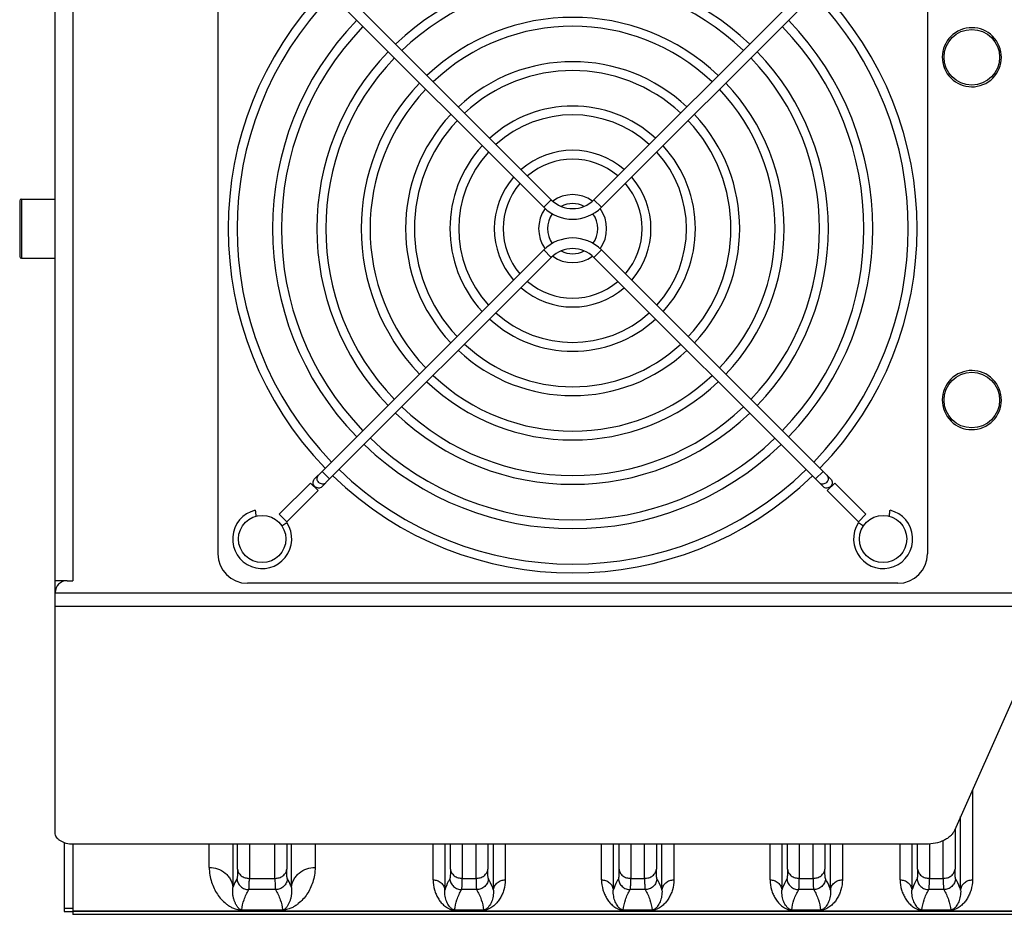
# Model space of a CAD drawing. Extents: x -849 to 1181, y 8 to 1248.
# Tile 1 of 35: x -488 to -321, y 171 to 322. Entities that reach past the tile are written whole.
import ezdxf

# ---------------------------------------------------------------- set-up
doc = ezdxf.new("R2010")
doc.units = 0
doc.header["$LTSCALE"] = 65.395
doc.layers.get('0').update_dxf_attribs({"linetype": 'CONTINUOUS'})

msp = doc.modelspace()

# ---------------------------------------------------------------- linework, layer by layer
at = {"color": 6, "linetype": 'CONTINUOUS'}
for p, q in [((-481.73, 226.97), (-481.73, 346.09)), ((-454.23, 341.53), (-454.23, 231.53)), ((-334.23, 341.53), (-334.23, 231.53)), ((-397.84, 291.41), (-435.32, 328.89)), ((-390.63, 291.41), (-353.15, 328.89)), ((-399.11, 290.14), (-436.59, 327.62)), ((-351.88, 327.62), (-389.35, 290.14)), ((-487.43, 291.53), (-481.73, 291.53)), ((-487.73, 291.23), (-487.73, 281.83)), ((-487.43, 281.53), (-481.73, 281.53)), ((-399.11, 282.93), (-436.59, 245.45)), ((-397.84, 281.65), (-435.32, 244.18)), ((-353.15, 244.18), (-390.63, 281.65)), ((-351.88, 245.45), (-389.35, 282.93)), ((-447.91, 238.89), (-448.03, 238.86)), ((-339.23, 226.53), (-449.23, 226.53)), ((-481.73, 184.32), (-481.73, 224.93)), ((-319.43, 207.67), (-329.66, 184.72)), ((-480.23, 182.65), (-480.23, 171.03)), ((-478.73, 182.39), (-478.73, 171.05)), ((-334.47, 182.39), (-478.73, 182.39)), ((-478.73, 171.54), (-480.23, 171.54)), ((-480.23, 171.03), (-478.73, 171.03)), ((-478.73, 171.03), (-478.73, 170.53)), ((-311.7, 170.53), (-478.73, 170.53))]:
    msp.add_line(p, q, dxfattribs=at)
at = {"color": 9, "linetype": 'CONTINUOUS'}
for p, q in [((-478.73, 346.09), (-478.73, 226.97)), ((-487.43, 291.53), (-487.43, 281.53)), ((-399.11, 290.14), (-397.84, 291.41)), ((-390.63, 291.41), (-389.35, 290.14)), ((-397.84, 281.65), (-399.11, 282.93)), ((-389.35, 282.93), (-390.63, 281.65)), ((-436.59, 245.45), (-435.32, 244.18)), ((-353.15, 244.18), (-351.88, 245.45)), ((-481.73, 224.93), (-319.23, 224.93)), ((-319.23, 222.63), (-481.73, 222.63)), ((-326.62, 191.54), (-326.62, 176.37)), ((-328.62, 174.64), (-328.62, 187.07)), ((-329.57, 184.93), (-329.57, 178.15)), ((-455.68, 178.48), (-455.68, 182.39)), ((-451.69, 182.39), (-451.69, 175.09)), ((-450.89, 178.15), (-450.89, 182.39)), ((-448.9, 182.39), (-448.9, 176.62)), ((-444.57, 176.62), (-444.57, 182.39)), ((-442.57, 182.39), (-442.57, 178.15)), ((-441.78, 175.09), (-441.78, 182.39)), ((-437.79, 182.39), (-437.79, 178.48)), ((-417.84, 176.37), (-417.84, 182.39)), ((-415.85, 182.39), (-415.85, 174.64)), ((-414.89, 178.15), (-414.89, 182.39)), ((-412.9, 182.39), (-412.9, 176.62)), ((-410.57, 176.62), (-410.57, 182.39)), ((-408.57, 182.39), (-408.57, 178.15)), ((-407.62, 174.64), (-407.62, 182.39)), ((-405.62, 182.39), (-405.62, 176.37)), ((-389.34, 176.37), (-389.34, 182.39)), ((-387.35, 182.39), (-387.35, 174.64)), ((-386.39, 178.15), (-386.39, 182.39)), ((-384.4, 182.39), (-384.4, 176.62)), ((-382.07, 176.62), (-382.07, 182.39)), ((-380.07, 182.39), (-380.07, 178.15)), ((-379.12, 174.64), (-379.12, 182.39)), ((-377.12, 182.39), (-377.12, 176.37)), ((-360.84, 176.37), (-360.84, 182.39)), ((-358.85, 182.39), (-358.85, 174.64)), ((-357.89, 178.15), (-357.89, 182.39)), ((-355.9, 182.39), (-355.9, 176.62)), ((-353.57, 176.62), (-353.57, 182.39)), ((-351.57, 182.39), (-351.57, 178.15)), ((-350.62, 174.64), (-350.62, 182.39)), ((-348.62, 182.39), (-348.62, 176.37)), ((-338.84, 176.37), (-338.84, 182.39)), ((-336.85, 182.39), (-336.85, 174.64)), ((-335.89, 178.15), (-335.89, 182.39)), ((-333.9, 182.42), (-333.9, 176.62)), ((-331.57, 176.62), (-331.57, 182.99)), ((-448.9, 176.62), (-444.57, 176.62)), ((-412.9, 176.62), (-410.57, 176.62)), ((-384.4, 176.62), (-382.07, 176.62)), ((-355.9, 176.62), (-353.57, 176.62)), ((-333.9, 176.62), (-331.57, 176.62)), ((-444.46, 174.72), (-449, 174.72)), ((-410.47, 174.72), (-413, 174.72)), ((-381.97, 174.72), (-384.5, 174.72)), ((-353.47, 174.72), (-356, 174.72)), ((-331.46, 174.72), (-334, 174.72)), ((-450.18, 171.28), (-450.18, 171.25)), ((-450.18, 171.28), (-443.29, 171.28)), ((-443.29, 171.25), (-450.18, 171.25)), ((-443.29, 171.25), (-443.29, 171.28)), ((-414.18, 171.26), (-414.18, 171.27)), ((-414.18, 171.27), (-409.29, 171.27)), ((-414.18, 171.26), (-409.29, 171.26)), ((-409.29, 171.26), (-409.29, 171.27)), ((-385.68, 171.26), (-385.68, 171.27)), ((-385.68, 171.27), (-380.79, 171.27)), ((-385.68, 171.26), (-380.79, 171.26)), ((-380.79, 171.26), (-380.79, 171.27)), ((-357.18, 171.26), (-357.18, 171.27)), ((-357.18, 171.27), (-352.29, 171.27)), ((-357.18, 171.26), (-352.29, 171.26)), ((-352.29, 171.26), (-352.29, 171.27)), ((-335.18, 171.27), (-335.18, 171.26)), ((-335.18, 171.27), (-330.29, 171.27)), ((-330.29, 171.26), (-335.18, 171.26)), ((-330.29, 171.27), (-330.29, 171.26))]:
    msp.add_line(p, q, dxfattribs=at)
at = {"color": 2, "linetype": 'CONTINUOUS'}
for p, q in [((-437.91, 244.13), (-436.59, 245.45)), ((-351.88, 245.45), (-350.56, 244.13)), ((-443.83, 238.21), (-438.55, 243.49)), ((-438.55, 243.49), (-437.28, 242.22)), ((-435.32, 244.18), (-436.64, 242.86)), ((-351.83, 242.86), (-353.15, 244.18)), ((-351.19, 242.22), (-349.92, 243.49)), ((-349.92, 243.49), (-344.63, 238.21)), ((-437.28, 242.22), (-442.56, 236.93)), ((-345.91, 236.93), (-351.19, 242.22)), ((-442.56, 236.93), (-443.83, 238.21)), ((-344.63, 238.21), (-345.91, 236.93)), ((-443.41, 236.25), (-442.57, 236.81)), ((-345.89, 236.81), (-345.06, 236.25)), ((-481.73, 224.93), (-481.73, 226.97)), ((-479.78, 226.97), (-481.73, 226.97)), ((-480.23, 226.91), (-480.23, 226.97)), ((-479.73, 226.97), (-478.73, 226.97)), ((-478.73, 171.05), (-478.73, 171.03)), ((-311.95, 171.05), (-478.73, 171.05)), ((-478.73, 171.04), (-311.94, 171.04))]:
    msp.add_line(p, q, dxfattribs=at)
at = {"color": 9, "linetype": 'CONTINUOUS'}
for centre in [(-326.73, 315.53), (-326.73, 257.53)]:
    msp.add_circle(centre, 4.7, dxfattribs=at)
at = {"color": 6, "linetype": 'CONTINUOUS'}
for centre in [(-446.73, 234.03), (-341.73, 234.03)]:
    msp.add_circle(centre, 4, dxfattribs=at)
for centre, radius, start, end in [((-394.23, 286.53), 43.25, 46.1924, 133.8076), ((-394.23, 286.53), 41.75, 46.2353, 133.7647), ((-394.23, 286.53), 58.25, 135.8854, 224.1147), ((-394.23, 286.53), 58.25, 315.8853, 44.1146), ((-394.23, 286.53), 56.75, 135.9088, 224.0913), ((-394.23, 286.53), 56.75, 315.9087, 44.0912), ((-394.23, 286.53), 50.75, 136.0162, 223.9838), ((-394.23, 286.53), 35.75, 46.4427, 133.5573), ((-394.23, 286.53), 50.75, 316.0162, 43.9838), ((-394.23, 286.53), 49.25, 136.0472, 223.9529), ((-394.23, 286.53), 34.25, 46.5059, 133.4941), ((-394.23, 286.53), 49.25, 316.0471, 43.9528), ((-394.23, 286.53), 43.25, 136.1924, 223.8076), ((-394.23, 286.53), 43.25, 316.1924, 43.8076), ((-326.73, 315.53), 5, 207.98, 27.98), ((-394.23, 286.53), 41.75, 136.2353, 223.7647), ((-394.23, 286.53), 28.25, 46.8257, 133.1743), ((-394.23, 286.53), 41.75, 316.2353, 43.7647), ((-394.23, 286.53), 26.75, 46.9283, 133.0717), ((-394.23, 286.53), 35.75, 136.4427, 223.5573), ((-394.23, 286.53), 34.25, 136.5059, 223.4941), ((-394.23, 286.53), 34.25, 316.5059, 43.4941), ((-394.23, 286.53), 35.75, 316.4427, 43.5573), ((-394.23, 286.53), 20.75, 47.4862, 132.5138), ((-394.23, 286.53), 28.25, 136.8257, 223.1743), ((-394.23, 286.53), 26.75, 136.9283, 223.0717), ((-394.23, 286.53), 19.25, 47.6798, 132.3202), ((-394.23, 286.53), 26.75, 316.9283, 43.0717), ((-394.23, 286.53), 28.25, 316.8257, 43.1743), ((-394.23, 286.53), 20.75, 137.4862, 222.5138), ((-394.23, 286.53), 13.25, 48.8954, 131.1046), ((-394.23, 286.53), 20.75, 317.4862, 42.5138), ((-394.23, 286.53), 19.25, 137.6798, 222.3202), ((-394.23, 286.53), 11.75, 49.3933, 130.6067), ((-394.23, 286.53), 19.25, 317.6798, 42.3202), ((-394.23, 286.53), 13.25, 138.8954, 221.1046), ((-394.23, 286.53), 13.25, 318.8954, 41.1046), ((-394.23, 286.53), 11.75, 139.3933, 220.6067), ((-394.23, 286.53), 11.75, 319.3933, 40.6067), ((-487.43, 291.23), 0.3, 90, 180), ((-394.23, 295.02), 5.1, 225, 315), ((-394.23, 286.53), 5.75, 54.1231, 125.8769), ((-394.23, 286.53), 5.75, 143.9252, 216.0748), ((-394.23, 295.02), 6.9, 225, 315), ((-394.23, 286.53), 4.25, 62.6444, 117.3556), ((-394.23, 286.53), 5.75, 323.9252, 36.0748), ((-394.23, 286.53), 4.25, 143.9219, 216.0781), ((-394.23, 286.53), 4.25, 323.9219, 36.0781), ((-394.23, 278.05), 6.9, 45, 135), ((-394.23, 278.05), 5.1, 45, 135), ((-487.43, 281.83), 0.3, 180, 270), ((-394.23, 286.53), 5.75, 234.1231, 305.8769), ((-394.23, 286.53), 4.25, 242.6444, 297.3556), ((-394.23, 286.53), 13.25, 228.8954, 311.1046), ((-394.23, 286.53), 11.75, 229.3933, 310.6067), ((-394.23, 286.53), 19.25, 227.6798, 312.3202), ((-394.23, 286.53), 20.75, 227.4862, 312.5138), ((-394.23, 286.53), 26.75, 226.9283, 313.0717), ((-394.23, 286.53), 28.25, 226.8257, 313.1743), ((-394.23, 286.53), 34.25, 226.5059, 313.4941), ((-394.23, 286.53), 35.75, 226.4427, 313.5573), ((-326.73, 257.53), 5, 207.98, 27.98), ((-394.23, 286.53), 43.25, 226.1924, 313.8076), ((-394.23, 286.53), 41.75, 226.2353, 313.7647), ((-394.23, 286.53), 50.75, 226.0162, 313.9838), ((-394.23, 286.53), 49.25, 226.0471, 313.9529), ((-394.23, 286.53), 56.75, 225.9087, 314.0913), ((-394.23, 286.53), 58.25, 225.8853, 314.1147), ((-449.23, 231.53), 5, 180, 270), ((-339.23, 231.53), 5, 270, 360), ((-479.73, 224.97), 2, 90, 180)]:
    msp.add_arc(centre, radius, start, end, dxfattribs=at)
at = {"color": 2, "linetype": 'CONTINUOUS'}
for centre, radius, start, end in [((-326.73, 315.53), 5, 27.98, 207.98), ((-326.73, 257.53), 5, 27.98, 207.98), ((-446.73, 234.03), 5, 103.5761, 33.6923), ((-341.73, 234.03), 5, 146.3077, 76.4239), ((-408.46, 243.15), 39.67, 187.4722, 187.6196), ((-379.62, 243.1), 39.28, 352.3798, 352.5286)]:
    msp.add_arc(centre, radius, start, end, dxfattribs=at)
at = {"color": 9, "linetype": 'CONTINUOUS'}
for points, knots in [([(-437.17, 243.6), (-437.25, 243.68), (-437.39, 243.87), (-437.47, 244.21), (-437.42, 244.55), (-437.3, 244.73), (-437.23, 244.81)], [0, 0, 0, 0, 0.261328, 0.51617, 0.761545, 1, 1, 1, 1]), ([(-351.24, 244.81), (-351.16, 244.73), (-351.04, 244.55), (-350.99, 244.21), (-351.08, 243.87), (-351.22, 243.68), (-351.3, 243.6)], [0, 0, 0, 0, 0.238455, 0.48383, 0.738672, 1, 1, 1, 1]), ([(-435.96, 243.54), (-436.03, 243.46), (-436.22, 243.34), (-436.56, 243.29), (-436.89, 243.38), (-437.09, 243.51), (-437.17, 243.6)], [0, 0, 0, 0, 0.238455, 0.48383, 0.738672, 1, 1, 1, 1]), ([(-351.3, 243.6), (-351.38, 243.51), (-351.57, 243.38), (-351.91, 243.29), (-352.25, 243.34), (-352.43, 243.46), (-352.51, 243.54)], [0, 0, 0, 0, 0.261328, 0.51617, 0.761545, 1, 1, 1, 1]), ([(-455.68, 178.48), (-455.2, 178.48), (-454.22, 178.32), (-453.13, 177.71), (-452.44, 176.99), (-452.05, 176.39), (-451.8, 175.75), (-451.71, 175.31), (-451.69, 175.09)], [0, 0, 0, 0, 0.248412, 0.510439, 0.640577, 0.766566, 0.886723, 1, 1, 1, 1]), ([(-455.68, 178.48), (-455.68, 178.05), (-455.61, 177.2), (-455.32, 176), (-454.89, 174.91), (-454.33, 173.93), (-453.66, 173.07), (-453, 172.44), (-452.4, 172), (-451.88, 171.69), (-451.36, 171.46), (-450.78, 171.29), (-450.41, 171.25), (-450.18, 171.25)], [0, 0, 0, 0, 0.131706, 0.255219, 0.372417, 0.484901, 0.594375, 0.703423, 0.759473, 0.818725, 0.886642, 0.930283, 1, 1, 1, 1]), ([(-450.89, 178.15), (-450.89, 177.95), (-450.9, 177.65), (-450.91, 177.29), (-450.92, 177.07), (-450.93, 176.89), (-450.95, 176.75), (-450.97, 176.64), (-450.98, 176.58), (-450.99, 176.56)], [0, 0, 0, 0, 0.388039, 0.548793, 0.686484, 0.800554, 0.890765, 0.957097, 1, 1, 1, 1]), ([(-450.89, 178.15), (-450.87, 177.95), (-450.73, 177.53), (-450.27, 177.02), (-449.62, 176.69), (-449.14, 176.62), (-448.9, 176.62)], [0, 0, 0, 0, 0.221328, 0.472442, 0.740442, 1, 1, 1, 1]), ([(-444.57, 176.62), (-444.33, 176.62), (-443.85, 176.69), (-443.2, 177.02), (-442.73, 177.53), (-442.59, 177.95), (-442.57, 178.15)], [0, 0, 0, 0, 0.259558, 0.527558, 0.778672, 1, 1, 1, 1]), ([(-437.79, 178.48), (-437.79, 178.05), (-437.86, 177.2), (-438.14, 176), (-438.57, 174.91), (-439.13, 173.93), (-439.81, 173.07), (-440.47, 172.44), (-441.07, 172), (-441.59, 171.69), (-442.11, 171.46), (-442.68, 171.29), (-443.06, 171.25), (-443.29, 171.25)], [0, 0, 0, 0, 0.131706, 0.255219, 0.372417, 0.484901, 0.594375, 0.703423, 0.759473, 0.818726, 0.886643, 0.930283, 1, 1, 1, 1]), ([(-442.47, 176.56), (-442.48, 176.58), (-442.5, 176.64), (-442.52, 176.75), (-442.54, 176.89), (-442.55, 177.07), (-442.56, 177.29), (-442.57, 177.65), (-442.57, 177.95), (-442.57, 178.15)], [0, 0, 0, 0, 0.042897, 0.109219, 0.199422, 0.313487, 0.451183, 0.611945, 1, 1, 1, 1]), ([(-441.78, 175.09), (-441.76, 175.31), (-441.67, 175.75), (-441.42, 176.39), (-441.02, 176.99), (-440.33, 177.71), (-439.24, 178.32), (-438.26, 178.48), (-437.79, 178.48)], [0, 0, 0, 0, 0.113277, 0.233434, 0.359423, 0.489561, 0.751588, 1, 1, 1, 1]), ([(-414.89, 178.15), (-414.89, 177.95), (-414.9, 177.65), (-414.91, 177.29), (-414.92, 177.07), (-414.93, 176.89), (-414.95, 176.75), (-414.97, 176.64), (-414.98, 176.58), (-414.99, 176.56)], [0, 0, 0, 0, 0.388039, 0.548793, 0.686485, 0.800554, 0.890765, 0.957097, 1, 1, 1, 1]), ([(-414.89, 178.15), (-414.87, 177.95), (-414.73, 177.53), (-414.27, 177.02), (-413.62, 176.69), (-413.14, 176.62), (-412.9, 176.62)], [0, 0, 0, 0, 0.221328, 0.472442, 0.740442, 1, 1, 1, 1]), ([(-410.57, 176.62), (-410.33, 176.62), (-409.85, 176.69), (-409.2, 177.02), (-408.73, 177.53), (-408.59, 177.95), (-408.57, 178.15)], [0, 0, 0, 0, 0.259558, 0.527558, 0.778672, 1, 1, 1, 1]), ([(-408.47, 176.56), (-408.48, 176.58), (-408.5, 176.64), (-408.52, 176.75), (-408.54, 176.89), (-408.55, 177.07), (-408.56, 177.29), (-408.57, 177.65), (-408.57, 177.95), (-408.57, 178.15)], [0, 0, 0, 0, 0.042887, 0.109202, 0.199401, 0.313464, 0.451161, 0.611928, 1, 1, 1, 1]), ([(-386.39, 178.15), (-386.39, 177.95), (-386.4, 177.65), (-386.41, 177.29), (-386.42, 177.07), (-386.43, 176.89), (-386.45, 176.75), (-386.47, 176.64), (-386.48, 176.58), (-386.49, 176.56)], [0, 0, 0, 0, 0.388039, 0.548793, 0.686485, 0.800554, 0.890765, 0.957097, 1, 1, 1, 1]), ([(-386.39, 178.15), (-386.37, 177.95), (-386.23, 177.53), (-385.77, 177.02), (-385.12, 176.69), (-384.64, 176.62), (-384.4, 176.62)], [0, 0, 0, 0, 0.221328, 0.472442, 0.740442, 1, 1, 1, 1]), ([(-382.07, 176.62), (-381.83, 176.62), (-381.35, 176.69), (-380.7, 177.02), (-380.23, 177.53), (-380.09, 177.95), (-380.07, 178.15)], [0, 0, 0, 0, 0.259558, 0.527558, 0.778672, 1, 1, 1, 1]), ([(-379.97, 176.56), (-379.98, 176.58), (-380, 176.64), (-380.02, 176.75), (-380.04, 176.89), (-380.05, 177.07), (-380.06, 177.29), (-380.07, 177.65), (-380.07, 177.95), (-380.07, 178.15)], [0, 0, 0, 0, 0.042887, 0.109202, 0.199401, 0.313464, 0.451161, 0.611928, 1, 1, 1, 1]), ([(-357.89, 178.15), (-357.89, 177.95), (-357.9, 177.65), (-357.91, 177.29), (-357.92, 177.07), (-357.93, 176.89), (-357.95, 176.75), (-357.97, 176.64), (-357.98, 176.58), (-357.99, 176.56)], [0, 0, 0, 0, 0.388039, 0.548793, 0.686485, 0.800554, 0.890765, 0.957097, 1, 1, 1, 1]), ([(-357.89, 178.15), (-357.87, 177.95), (-357.73, 177.53), (-357.27, 177.02), (-356.62, 176.69), (-356.14, 176.62), (-355.9, 176.62)], [0, 0, 0, 0, 0.221328, 0.472442, 0.740442, 1, 1, 1, 1]), ([(-353.57, 176.62), (-353.33, 176.62), (-352.85, 176.69), (-352.2, 177.02), (-351.73, 177.53), (-351.59, 177.95), (-351.57, 178.15)], [0, 0, 0, 0, 0.259558, 0.527558, 0.778672, 1, 1, 1, 1]), ([(-351.47, 176.56), (-351.48, 176.58), (-351.5, 176.64), (-351.52, 176.75), (-351.54, 176.89), (-351.55, 177.07), (-351.56, 177.29), (-351.57, 177.65), (-351.57, 177.95), (-351.57, 178.15)], [0, 0, 0, 0, 0.042897, 0.109219, 0.199422, 0.313487, 0.451183, 0.611945, 1, 1, 1, 1]), ([(-335.89, 178.15), (-335.89, 177.95), (-335.9, 177.65), (-335.91, 177.29), (-335.92, 177.07), (-335.93, 176.89), (-335.95, 176.75), (-335.97, 176.64), (-335.98, 176.58), (-335.99, 176.56)], [0, 0, 0, 0, 0.388039, 0.548793, 0.686485, 0.800554, 0.890765, 0.957097, 1, 1, 1, 1]), ([(-335.89, 178.15), (-335.87, 177.95), (-335.73, 177.53), (-335.27, 177.02), (-334.62, 176.69), (-334.14, 176.62), (-333.9, 176.62)], [0, 0, 0, 0, 0.221328, 0.472442, 0.740442, 1, 1, 1, 1]), ([(-331.57, 176.62), (-331.33, 176.62), (-330.85, 176.69), (-330.2, 177.02), (-329.73, 177.53), (-329.59, 177.95), (-329.57, 178.15)], [0, 0, 0, 0, 0.259558, 0.527558, 0.778672, 1, 1, 1, 1]), ([(-329.47, 176.56), (-329.48, 176.58), (-329.5, 176.64), (-329.52, 176.75), (-329.54, 176.89), (-329.55, 177.07), (-329.56, 177.29), (-329.57, 177.65), (-329.57, 177.95), (-329.57, 178.15)], [0, 0, 0, 0, 0.042897, 0.109219, 0.199422, 0.313487, 0.451183, 0.611945, 1, 1, 1, 1]), ([(-450.99, 176.56), (-451.06, 176.44), (-451.32, 175.97), (-451.55, 175.47), (-451.69, 175.09)], [0, 0, 0, 0, 0.256739, 1, 1, 1, 1]), ([(-450.99, 176.56), (-450.98, 176.33), (-450.85, 175.84), (-450.39, 175.22), (-449.74, 174.81), (-449.24, 174.72), (-449, 174.72)], [0, 0, 0, 0, 0.240881, 0.499856, 0.758926, 1, 1, 1, 1]), ([(-449, 174.72), (-448.99, 174.74), (-448.97, 174.81), (-448.95, 174.94), (-448.94, 175.11), (-448.92, 175.32), (-448.91, 175.59), (-448.9, 176.02), (-448.9, 176.37), (-448.9, 176.62)], [0, 0, 0, 0, 0.042007, 0.10792, 0.198026, 0.312166, 0.449987, 0.610988, 1, 1, 1, 1]), ([(-444.57, 176.62), (-444.57, 176.37), (-444.56, 176.02), (-444.55, 175.59), (-444.54, 175.32), (-444.53, 175.11), (-444.51, 174.94), (-444.49, 174.81), (-444.48, 174.74), (-444.46, 174.72)], [0, 0, 0, 0, 0.389012, 0.550013, 0.687833, 0.801974, 0.892079, 0.957993, 1, 1, 1, 1]), ([(-442.47, 176.56), (-442.49, 176.33), (-442.62, 175.84), (-443.07, 175.22), (-443.73, 174.81), (-444.23, 174.72), (-444.46, 174.72)], [0, 0, 0, 0, 0.240839, 0.499771, 0.758844, 1, 1, 1, 1]), ([(-441.78, 175.09), (-441.82, 175.22), (-442.03, 175.72), (-442.27, 176.21), (-442.47, 176.56)], [0, 0, 0, 0, 0.243518, 1, 1, 1, 1]), ([(-414.99, 176.56), (-415.08, 176.41), (-415.42, 175.79), (-415.69, 175.13), (-415.85, 174.64)], [0, 0, 0, 0, 0.258854, 1, 1, 1, 1]), ([(-414.99, 176.56), (-414.98, 176.33), (-414.85, 175.84), (-414.39, 175.21), (-413.74, 174.81), (-413.24, 174.72), (-413, 174.72)], [0, 0, 0, 0, 0.240889, 0.499874, 0.758943, 1, 1, 1, 1]), ([(-413, 174.72), (-412.99, 174.74), (-412.97, 174.81), (-412.95, 174.94), (-412.94, 175.11), (-412.92, 175.32), (-412.91, 175.59), (-412.9, 176.02), (-412.9, 176.37), (-412.9, 176.62)], [0, 0, 0, 0, 0.042007, 0.10792, 0.198026, 0.312166, 0.449987, 0.610988, 1, 1, 1, 1]), ([(-410.57, 176.62), (-410.57, 176.37), (-410.56, 176.02), (-410.55, 175.59), (-410.54, 175.32), (-410.53, 175.11), (-410.51, 174.94), (-410.49, 174.81), (-410.48, 174.74), (-410.46, 174.72)], [0, 0, 0, 0, 0.389012, 0.550013, 0.687833, 0.801974, 0.892079, 0.957993, 1, 1, 1, 1]), ([(-408.47, 176.56), (-408.49, 176.33), (-408.62, 175.84), (-409.07, 175.22), (-409.73, 174.81), (-410.23, 174.72), (-410.46, 174.72)], [0, 0, 0, 0, 0.240839, 0.499771, 0.758844, 1, 1, 1, 1]), ([(-407.62, 174.64), (-407.67, 174.8), (-407.9, 175.46), (-408.21, 176.1), (-408.47, 176.56)], [0, 0, 0, 0, 0.241718, 1, 1, 1, 1]), ([(-386.49, 176.56), (-386.58, 176.41), (-386.92, 175.79), (-387.19, 175.13), (-387.35, 174.64)], [0, 0, 0, 0, 0.258854, 1, 1, 1, 1]), ([(-386.49, 176.56), (-386.48, 176.33), (-386.35, 175.84), (-385.89, 175.21), (-385.24, 174.81), (-384.74, 174.72), (-384.5, 174.72)], [0, 0, 0, 0, 0.240889, 0.499874, 0.758942, 1, 1, 1, 1]), ([(-384.5, 174.72), (-384.49, 174.74), (-384.47, 174.81), (-384.45, 174.94), (-384.44, 175.11), (-384.42, 175.32), (-384.41, 175.59), (-384.4, 176.02), (-384.4, 176.37), (-384.4, 176.62)], [0, 0, 0, 0, 0.042007, 0.10792, 0.198026, 0.312166, 0.449987, 0.610988, 1, 1, 1, 1]), ([(-382.07, 176.62), (-382.07, 176.37), (-382.06, 176.02), (-382.05, 175.59), (-382.04, 175.32), (-382.03, 175.11), (-382.01, 174.94), (-381.99, 174.81), (-381.98, 174.74), (-381.96, 174.72)], [0, 0, 0, 0, 0.389012, 0.550013, 0.687833, 0.801974, 0.892079, 0.957993, 1, 1, 1, 1]), ([(-379.97, 176.56), (-379.99, 176.33), (-380.12, 175.84), (-380.57, 175.22), (-381.23, 174.81), (-381.73, 174.72), (-381.96, 174.72)], [0, 0, 0, 0, 0.240839, 0.499771, 0.758844, 1, 1, 1, 1]), ([(-379.12, 174.64), (-379.17, 174.8), (-379.4, 175.46), (-379.71, 176.1), (-379.97, 176.56)], [0, 0, 0, 0, 0.241718, 1, 1, 1, 1]), ([(-357.99, 176.56), (-358.08, 176.41), (-358.42, 175.79), (-358.69, 175.13), (-358.85, 174.64)], [0, 0, 0, 0, 0.258854, 1, 1, 1, 1]), ([(-357.99, 176.56), (-357.98, 176.33), (-357.85, 175.84), (-357.39, 175.21), (-356.74, 174.81), (-356.24, 174.72), (-356, 174.72)], [0, 0, 0, 0, 0.240889, 0.499873, 0.758942, 1, 1, 1, 1]), ([(-356, 174.72), (-355.99, 174.74), (-355.97, 174.81), (-355.95, 174.94), (-355.94, 175.11), (-355.92, 175.32), (-355.91, 175.59), (-355.9, 176.02), (-355.9, 176.37), (-355.9, 176.62)], [0, 0, 0, 0, 0.042007, 0.10792, 0.198026, 0.312166, 0.449987, 0.610988, 1, 1, 1, 1]), ([(-353.57, 176.62), (-353.57, 176.37), (-353.56, 176.02), (-353.55, 175.59), (-353.54, 175.32), (-353.53, 175.11), (-353.51, 174.94), (-353.49, 174.81), (-353.48, 174.74), (-353.46, 174.72)], [0, 0, 0, 0, 0.389012, 0.550013, 0.687833, 0.801974, 0.892079, 0.957993, 1, 1, 1, 1]), ([(-351.47, 176.56), (-351.49, 176.33), (-351.62, 175.84), (-352.07, 175.22), (-352.73, 174.81), (-353.23, 174.72), (-353.46, 174.72)], [0, 0, 0, 0, 0.240839, 0.499771, 0.758844, 1, 1, 1, 1]), ([(-350.62, 174.64), (-350.67, 174.8), (-350.9, 175.46), (-351.21, 176.1), (-351.47, 176.56)], [0, 0, 0, 0, 0.241733, 1, 1, 1, 1]), ([(-335.99, 176.56), (-336.08, 176.41), (-336.42, 175.79), (-336.69, 175.13), (-336.85, 174.64)], [0, 0, 0, 0, 0.258858, 1, 1, 1, 1]), ([(-335.99, 176.56), (-335.98, 176.33), (-335.85, 175.84), (-335.39, 175.22), (-334.74, 174.81), (-334.24, 174.72), (-334, 174.72)], [0, 0, 0, 0, 0.240881, 0.499857, 0.758926, 1, 1, 1, 1]), ([(-334, 174.72), (-333.99, 174.74), (-333.97, 174.81), (-333.95, 174.94), (-333.94, 175.11), (-333.92, 175.32), (-333.91, 175.59), (-333.9, 176.02), (-333.9, 176.37), (-333.9, 176.62)], [0, 0, 0, 0, 0.042007, 0.10792, 0.198026, 0.312166, 0.449987, 0.610988, 1, 1, 1, 1]), ([(-331.57, 176.62), (-331.57, 176.37), (-331.56, 176.02), (-331.55, 175.59), (-331.54, 175.32), (-331.53, 175.11), (-331.51, 174.94), (-331.49, 174.81), (-331.48, 174.74), (-331.46, 174.72)], [0, 0, 0, 0, 0.389012, 0.550013, 0.687833, 0.801974, 0.892079, 0.957993, 1, 1, 1, 1]), ([(-329.47, 176.56), (-329.49, 176.33), (-329.62, 175.84), (-330.07, 175.22), (-330.73, 174.81), (-331.23, 174.72), (-331.46, 174.72)], [0, 0, 0, 0, 0.240839, 0.499771, 0.758844, 1, 1, 1, 1]), ([(-328.62, 174.64), (-328.67, 174.8), (-328.9, 175.46), (-329.21, 176.1), (-329.47, 176.56)], [0, 0, 0, 0, 0.24173, 1, 1, 1, 1]), ([(-450.18, 171.28), (-450.26, 171.28), (-450.4, 171.31), (-450.55, 171.41), (-450.66, 171.5), (-450.77, 171.62), (-450.9, 171.78), (-451.08, 172.04), (-451.28, 172.4), (-451.46, 172.87), (-451.6, 173.37), (-451.73, 174.11), (-451.73, 174.7), (-451.69, 175.09)], [0, 0, 0, 0, 0.05626, 0.091814, 0.122655, 0.151593, 0.207123, 0.261682, 0.371575, 0.485038, 0.60357, 0.72824, 1, 1, 1, 1]), ([(-441.78, 175.09), (-441.74, 174.7), (-441.74, 174.11), (-441.87, 173.37), (-442.01, 172.87), (-442.19, 172.4), (-442.38, 172.04), (-442.56, 171.78), (-442.69, 171.62), (-442.81, 171.5), (-442.92, 171.41), (-443.07, 171.31), (-443.21, 171.28), (-443.29, 171.28)], [0, 0, 0, 0, 0.271618, 0.396218, 0.514683, 0.628082, 0.737914, 0.792446, 0.847955, 0.87689, 0.907741, 0.943354, 1, 1, 1, 1]), ([(-417.84, 176.37), (-417.61, 176.37), (-417.12, 176.28), (-416.46, 175.91), (-416.01, 175.33), (-415.87, 174.86), (-415.85, 174.64)], [0, 0, 0, 0, 0.246971, 0.508595, 0.764926, 1, 1, 1, 1]), ([(-417.84, 176.37), (-417.84, 175.79), (-417.73, 174.95), (-417.35, 173.93), (-417, 173.24), (-416.57, 172.62), (-416.14, 172.17), (-415.74, 171.84), (-415.39, 171.6), (-415.03, 171.42), (-414.62, 171.29), (-414.35, 171.26), (-414.18, 171.26)], [0, 0, 0, 0, 0.250049, 0.365921, 0.477483, 0.58639, 0.69532, 0.75159, 0.811397, 0.880521, 0.925384, 1, 1, 1, 1]), ([(-405.62, 176.37), (-405.62, 175.79), (-405.74, 174.95), (-406.11, 173.93), (-406.47, 173.24), (-406.9, 172.62), (-407.33, 172.17), (-407.73, 171.84), (-408.08, 171.6), (-408.43, 171.42), (-408.85, 171.29), (-409.12, 171.26), (-409.29, 171.26)], [0, 0, 0, 0, 0.250049, 0.365921, 0.477483, 0.58639, 0.69532, 0.75159, 0.811397, 0.88052, 0.925384, 1, 1, 1, 1]), ([(-407.62, 174.64), (-407.6, 174.86), (-407.46, 175.33), (-407, 175.91), (-406.35, 176.28), (-405.86, 176.37), (-405.62, 176.37)], [0, 0, 0, 0, 0.235074, 0.491405, 0.753029, 1, 1, 1, 1]), ([(-389.34, 176.37), (-389.11, 176.37), (-388.62, 176.28), (-387.96, 175.91), (-387.51, 175.33), (-387.37, 174.86), (-387.35, 174.64)], [0, 0, 0, 0, 0.246971, 0.508595, 0.764926, 1, 1, 1, 1]), ([(-389.34, 176.37), (-389.34, 175.79), (-389.23, 174.95), (-388.85, 173.93), (-388.5, 173.24), (-388.07, 172.62), (-387.64, 172.17), (-387.24, 171.84), (-386.89, 171.6), (-386.53, 171.42), (-386.12, 171.29), (-385.85, 171.26), (-385.68, 171.26)], [0, 0, 0, 0, 0.250049, 0.365921, 0.477483, 0.58639, 0.69532, 0.75159, 0.811397, 0.880521, 0.925384, 1, 1, 1, 1]), ([(-377.12, 176.37), (-377.12, 175.79), (-377.24, 174.95), (-377.61, 173.93), (-377.97, 173.24), (-378.4, 172.62), (-378.83, 172.17), (-379.23, 171.84), (-379.58, 171.6), (-379.93, 171.42), (-380.35, 171.29), (-380.62, 171.26), (-380.79, 171.26)], [0, 0, 0, 0, 0.250049, 0.365921, 0.477483, 0.58639, 0.69532, 0.75159, 0.811397, 0.88052, 0.925384, 1, 1, 1, 1]), ([(-379.12, 174.64), (-379.1, 174.86), (-378.96, 175.33), (-378.5, 175.91), (-377.85, 176.28), (-377.36, 176.37), (-377.12, 176.37)], [0, 0, 0, 0, 0.235074, 0.491405, 0.753029, 1, 1, 1, 1]), ([(-360.84, 176.37), (-360.61, 176.37), (-360.12, 176.28), (-359.46, 175.91), (-359.01, 175.33), (-358.87, 174.86), (-358.85, 174.64)], [0, 0, 0, 0, 0.246971, 0.508595, 0.764926, 1, 1, 1, 1]), ([(-360.84, 176.37), (-360.84, 175.79), (-360.73, 174.95), (-360.35, 173.93), (-360, 173.24), (-359.57, 172.62), (-359.14, 172.17), (-358.74, 171.84), (-358.39, 171.6), (-358.03, 171.42), (-357.62, 171.29), (-357.35, 171.26), (-357.18, 171.26)], [0, 0, 0, 0, 0.250049, 0.365921, 0.477483, 0.58639, 0.69532, 0.75159, 0.811397, 0.880521, 0.925384, 1, 1, 1, 1]), ([(-348.62, 176.37), (-348.62, 175.79), (-348.74, 174.95), (-349.11, 173.93), (-349.47, 173.24), (-349.9, 172.62), (-350.33, 172.17), (-350.73, 171.84), (-351.08, 171.6), (-351.43, 171.42), (-351.85, 171.29), (-352.12, 171.26), (-352.29, 171.26)], [0, 0, 0, 0, 0.250049, 0.365921, 0.477483, 0.58639, 0.69532, 0.75159, 0.811397, 0.88052, 0.925384, 1, 1, 1, 1]), ([(-350.62, 174.64), (-350.6, 174.86), (-350.46, 175.33), (-350, 175.91), (-349.35, 176.28), (-348.86, 176.37), (-348.62, 176.37)], [0, 0, 0, 0, 0.235074, 0.491405, 0.753029, 1, 1, 1, 1]), ([(-338.84, 176.37), (-338.61, 176.37), (-338.12, 176.28), (-337.46, 175.91), (-337.01, 175.33), (-336.87, 174.86), (-336.85, 174.64)], [0, 0, 0, 0, 0.246971, 0.508595, 0.764926, 1, 1, 1, 1]), ([(-338.84, 176.37), (-338.84, 175.79), (-338.73, 174.95), (-338.35, 173.93), (-338, 173.24), (-337.57, 172.62), (-337.14, 172.17), (-336.74, 171.84), (-336.39, 171.6), (-336.03, 171.42), (-335.62, 171.29), (-335.35, 171.26), (-335.18, 171.26)], [0, 0, 0, 0, 0.250049, 0.365921, 0.477483, 0.58639, 0.69532, 0.751589, 0.811397, 0.88052, 0.925384, 1, 1, 1, 1]), ([(-326.62, 176.37), (-326.62, 175.79), (-326.74, 174.95), (-327.11, 173.93), (-327.47, 173.24), (-327.9, 172.62), (-328.33, 172.17), (-328.73, 171.84), (-329.08, 171.6), (-329.43, 171.42), (-329.85, 171.29), (-330.12, 171.26), (-330.29, 171.26)], [0, 0, 0, 0, 0.250049, 0.365921, 0.477483, 0.58639, 0.69532, 0.75159, 0.811397, 0.88052, 0.925384, 1, 1, 1, 1]), ([(-328.62, 174.64), (-328.6, 174.86), (-328.46, 175.33), (-328, 175.91), (-327.35, 176.28), (-326.86, 176.37), (-326.62, 176.37)], [0, 0, 0, 0, 0.235074, 0.491405, 0.753029, 1, 1, 1, 1]), ([(-450.18, 171.28), (-450.12, 171.86), (-449.84, 173.06), (-449.32, 174.17), (-449, 174.72)], [0, 0, 0, 0, 0.482041, 1, 1, 1, 1]), ([(-444.46, 174.72), (-444.15, 174.17), (-443.62, 173.06), (-443.34, 171.86), (-443.29, 171.28)], [0, 0, 0, 0, 0.517971, 1, 1, 1, 1]), ([(-414.18, 171.27), (-414.27, 171.27), (-414.41, 171.3), (-414.61, 171.41), (-414.79, 171.54), (-414.95, 171.71), (-415.14, 171.94), (-415.34, 172.26), (-415.54, 172.67), (-415.69, 173.11), (-415.84, 173.77), (-415.87, 174.29), (-415.85, 174.64)], [0, 0, 0, 0, 0.066304, 0.105688, 0.169163, 0.226361, 0.281564, 0.391004, 0.502552, 0.618098, 0.73884, 1, 1, 1, 1]), ([(-414.18, 171.27), (-414.12, 171.86), (-413.85, 173.06), (-413.32, 174.17), (-413, 174.72)], [0, 0, 0, 0, 0.481823, 1, 1, 1, 1]), ([(-410.47, 174.72), (-410.15, 174.17), (-409.62, 173.06), (-409.35, 171.86), (-409.29, 171.27)], [0, 0, 0, 0, 0.517966, 1, 1, 1, 1]), ([(-407.62, 174.64), (-407.6, 174.29), (-407.63, 173.77), (-407.78, 173.11), (-407.93, 172.67), (-408.13, 172.26), (-408.33, 171.94), (-408.51, 171.71), (-408.68, 171.54), (-408.85, 171.41), (-409.05, 171.3), (-409.2, 171.27), (-409.29, 171.27)], [0, 0, 0, 0, 0.261233, 0.38201, 0.497588, 0.609168, 0.718637, 0.773852, 0.831061, 0.894532, 0.933889, 1, 1, 1, 1]), ([(-385.68, 171.27), (-385.77, 171.27), (-385.91, 171.3), (-386.11, 171.41), (-386.29, 171.54), (-386.45, 171.71), (-386.64, 171.94), (-386.84, 172.26), (-387.04, 172.67), (-387.19, 173.11), (-387.34, 173.77), (-387.37, 174.29), (-387.35, 174.64)], [0, 0, 0, 0, 0.066302, 0.105687, 0.169161, 0.22636, 0.281563, 0.391003, 0.502551, 0.618097, 0.738839, 1, 1, 1, 1]), ([(-385.68, 171.27), (-385.62, 171.86), (-385.35, 173.06), (-384.82, 174.17), (-384.5, 174.72)], [0, 0, 0, 0, 0.481825, 1, 1, 1, 1]), ([(-381.97, 174.72), (-381.65, 174.17), (-381.12, 173.06), (-380.85, 171.86), (-380.79, 171.27)], [0, 0, 0, 0, 0.517966, 1, 1, 1, 1]), ([(-379.12, 174.64), (-379.1, 174.29), (-379.13, 173.77), (-379.28, 173.11), (-379.43, 172.67), (-379.63, 172.26), (-379.83, 171.94), (-380.01, 171.71), (-380.18, 171.54), (-380.35, 171.41), (-380.55, 171.3), (-380.7, 171.27), (-380.79, 171.27)], [0, 0, 0, 0, 0.261233, 0.38201, 0.497588, 0.609168, 0.718637, 0.773852, 0.831061, 0.894532, 0.933888, 1, 1, 1, 1]), ([(-357.18, 171.27), (-357.27, 171.27), (-357.41, 171.3), (-357.61, 171.41), (-357.79, 171.54), (-357.95, 171.71), (-358.14, 171.94), (-358.34, 172.26), (-358.54, 172.67), (-358.69, 173.11), (-358.84, 173.77), (-358.87, 174.29), (-358.85, 174.64)], [0, 0, 0, 0, 0.0663, 0.105684, 0.169158, 0.226357, 0.28156, 0.391, 0.502549, 0.618095, 0.738838, 1, 1, 1, 1]), ([(-357.18, 171.27), (-357.12, 171.86), (-356.85, 173.06), (-356.32, 174.17), (-356, 174.72)], [0, 0, 0, 0, 0.481829, 1, 1, 1, 1]), ([(-353.47, 174.72), (-353.15, 174.17), (-352.62, 173.06), (-352.35, 171.86), (-352.29, 171.27)], [0, 0, 0, 0, 0.517967, 1, 1, 1, 1]), ([(-350.62, 174.64), (-350.6, 174.29), (-350.63, 173.77), (-350.78, 173.11), (-350.93, 172.67), (-351.13, 172.26), (-351.33, 171.94), (-351.51, 171.71), (-351.68, 171.54), (-351.85, 171.41), (-352.05, 171.3), (-352.2, 171.27), (-352.29, 171.27)], [0, 0, 0, 0, 0.261232, 0.382008, 0.497586, 0.609166, 0.718635, 0.77385, 0.831059, 0.89453, 0.933887, 1, 1, 1, 1]), ([(-335.18, 171.27), (-335.27, 171.27), (-335.41, 171.3), (-335.62, 171.41), (-335.79, 171.54), (-335.95, 171.71), (-336.14, 171.94), (-336.34, 172.26), (-336.54, 172.67), (-336.69, 173.11), (-336.84, 173.77), (-336.87, 174.29), (-336.85, 174.64)], [0, 0, 0, 0, 0.066068, 0.105419, 0.16889, 0.226101, 0.281319, 0.390795, 0.502382, 0.617968, 0.738752, 1, 1, 1, 1]), ([(-335.18, 171.27), (-335.12, 171.86), (-334.84, 173.06), (-334.32, 174.17), (-334, 174.72)], [0, 0, 0, 0, 0.482027, 1, 1, 1, 1]), ([(-331.46, 174.72), (-331.15, 174.17), (-330.62, 173.06), (-330.34, 171.86), (-330.29, 171.27)], [0, 0, 0, 0, 0.517984, 1, 1, 1, 1]), ([(-328.62, 174.64), (-328.6, 174.29), (-328.63, 173.77), (-328.78, 173.11), (-328.93, 172.67), (-329.13, 172.26), (-329.33, 171.94), (-329.51, 171.71), (-329.68, 171.54), (-329.85, 171.41), (-330.06, 171.3), (-330.2, 171.27), (-330.29, 171.27)], [0, 0, 0, 0, 0.261084, 0.381789, 0.497299, 0.608812, 0.71822, 0.773408, 0.830596, 0.894073, 0.933489, 1, 1, 1, 1])]:
    msp.add_open_spline(points, degree=3, knots=knots, dxfattribs=at)
at = {"color": 2, "linetype": 'CONTINUOUS'}
for points, knots in [([(-436.64, 242.86), (-436.71, 242.78), (-436.9, 242.66), (-437.23, 242.62), (-437.57, 242.7), (-437.86, 242.9), (-438.07, 243.19), (-438.15, 243.53), (-438.1, 243.87), (-437.98, 244.06), (-437.91, 244.13)], [0, 0, 0, 0, 0.119227, 0.241915, 0.369336, 0.5, 0.630664, 0.758085, 0.880773, 1, 1, 1, 1]), ([(-350.56, 244.13), (-350.48, 244.06), (-350.36, 243.87), (-350.32, 243.53), (-350.4, 243.19), (-350.6, 242.9), (-350.89, 242.7), (-351.23, 242.62), (-351.57, 242.66), (-351.76, 242.78), (-351.83, 242.86)], [0, 0, 0, 0, 0.119227, 0.241915, 0.369336, 0.5, 0.630664, 0.758085, 0.880773, 1, 1, 1, 1]), ([(-447.91, 238.89), (-447.91, 238.89), (-447.91, 238.89), (-447.91, 238.89), (-447.91, 238.88), (-447.9, 238.87), (-447.9, 238.85), (-447.9, 238.82), (-447.89, 238.78), (-447.89, 238.74), (-447.88, 238.69), (-447.87, 238.6), (-447.86, 238.49), (-447.84, 238.33), (-447.82, 238.17), (-447.8, 238.05), (-447.79, 237.99)], [0, 0, 0, 0, 0.001214, 0.004851, 0.010901, 0.019351, 0.043352, 0.076611, 0.118792, 0.169468, 0.22813, 0.294194, 0.445859, 0.618545, 0.805618, 1, 1, 1, 1]), ([(-340.67, 237.99), (-340.66, 238.05), (-340.65, 238.17), (-340.63, 238.33), (-340.61, 238.49), (-340.59, 238.6), (-340.58, 238.69), (-340.58, 238.74), (-340.57, 238.78), (-340.57, 238.82), (-340.56, 238.85), (-340.56, 238.87), (-340.56, 238.88), (-340.56, 238.89), (-340.56, 238.89), (-340.56, 238.89), (-340.56, 238.89)], [0, 0, 0, 0, 0.194381, 0.381454, 0.55414, 0.705805, 0.77187, 0.830532, 0.881208, 0.923389, 0.956648, 0.980649, 0.989099, 0.995149, 0.998786, 1, 1, 1, 1])]:
    msp.add_open_spline(points, degree=3, knots=knots, dxfattribs=at)
at = {"color": 6, "linetype": 'CONTINUOUS'}
for points, knots in [([(-478.73, 182.39), (-479.12, 182.39), (-479.86, 182.48), (-480.71, 182.83), (-481.23, 183.23), (-481.51, 183.57), (-481.69, 183.93), (-481.73, 184.2), (-481.73, 184.32)], [0, 0, 0, 0, 0.296408, 0.567679, 0.689046, 0.800089, 0.90253, 1, 1, 1, 1]), ([(-329.66, 184.72), (-329.74, 184.55), (-329.94, 184.21), (-330.35, 183.76), (-330.86, 183.36), (-331.69, 182.9), (-332.9, 182.5), (-333.94, 182.39), (-334.47, 182.39)], [0, 0, 0, 0, 0.1003, 0.207849, 0.323563, 0.447419, 0.715368, 1, 1, 1, 1])]:
    msp.add_open_spline(points, degree=3, knots=knots, dxfattribs=at)

doc.saveas('drawing.dxf')
